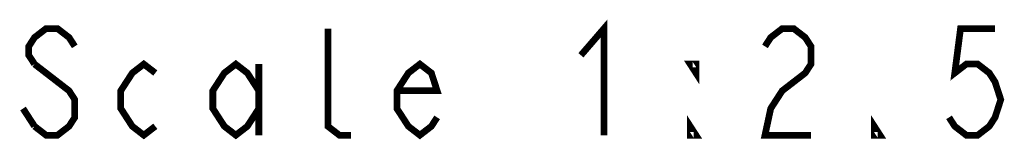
# Model space of a CAD drawing. Extents: x 31 to 410, y 32 to 287.
# Tile 6 of 41: x 146.36 to 175.8, y 34.96 to 38.55. Entities that reach past the tile are written whole.
import ezdxf

# ---------------------------------------------------------------- set-up
doc = ezdxf.new("R2010")
doc.units = 0
doc.header["$LTSCALE"] = 23.1
doc.layers.add('ALL_NOTE', color=7, linetype='CONTINUOUS')

msp = doc.modelspace()

# ---------------------------------------------------------------- linework, layer by layer
at = {"layer": 'ALL_NOTE', "color": 2, "linetype": 'CONTINUOUS', "const_width": 0.2}
for points in [[(148.005, 37.75), (147.833, 38.017), (147.489, 38.283), (147.145, 38.283), (146.801, 38.017), (146.629, 37.75), (146.629, 37.483), (146.801, 37.217)], [(156.261, 35.083), (155.917, 35.083), (155.573, 35.35), (155.573, 38.283)], [(163.141, 37.483), (163.829, 38.283), (163.829, 35.083)], [(168.645, 37.75), (168.817, 38.017), (169.161, 38.283), (169.505, 38.283), (169.849, 38.017), (170.021, 37.75), (170.021, 37.217), (169.849, 36.95), (169.505, 36.683), (169.161, 36.417), (168.817, 35.883), (168.645, 35.083), (170.021, 35.083)], [(175.525, 38.283), (174.493, 38.283), (174.321, 36.95), (174.665, 37.217), (175.009, 37.217), (175.353, 36.95), (175.525, 36.683), (175.697, 36.15), (175.525, 35.617), (175.353, 35.35), (175.009, 35.083), (174.665, 35.083), (174.321, 35.35), (174.149, 35.617)], [(146.801, 37.217), (147.833, 36.417), (148.005, 36.15), (148.005, 35.617), (147.833, 35.35), (147.489, 35.083), (147.145, 35.083), (146.801, 35.35)], [(150.413, 35.35), (150.069, 35.083), (149.725, 35.35), (149.381, 35.883), (149.381, 36.417), (149.725, 36.95), (150.069, 37.217), (150.413, 36.95)], [(153.509, 35.883), (153.165, 35.35), (152.821, 35.083), (152.477, 35.35), (152.133, 35.883), (152.133, 36.417), (152.477, 36.95), (152.821, 37.217), (153.165, 36.95), (153.509, 36.417)], [(153.509, 37.217), (153.509, 35.083)], [(158.841, 35.617), (158.669, 35.35), (158.325, 35.083), (157.981, 35.35), (157.637, 35.883), (157.637, 36.417), (157.981, 36.95), (158.325, 37.217), (158.669, 36.95), (158.841, 36.417), (157.637, 36.417)], [(166.581, 37.217), (166.581, 36.95), (166.409, 37.217), (166.581, 37.217)], [(146.801, 35.35), (146.457, 35.883)], [(166.581, 35.083), (166.409, 35.083), (166.409, 35.35), (166.581, 35.083)], [(172.085, 35.083), (171.913, 35.083), (171.913, 35.35), (172.085, 35.083)]]:
    msp.add_lwpolyline(points, dxfattribs=at)

doc.saveas('drawing.dxf')
